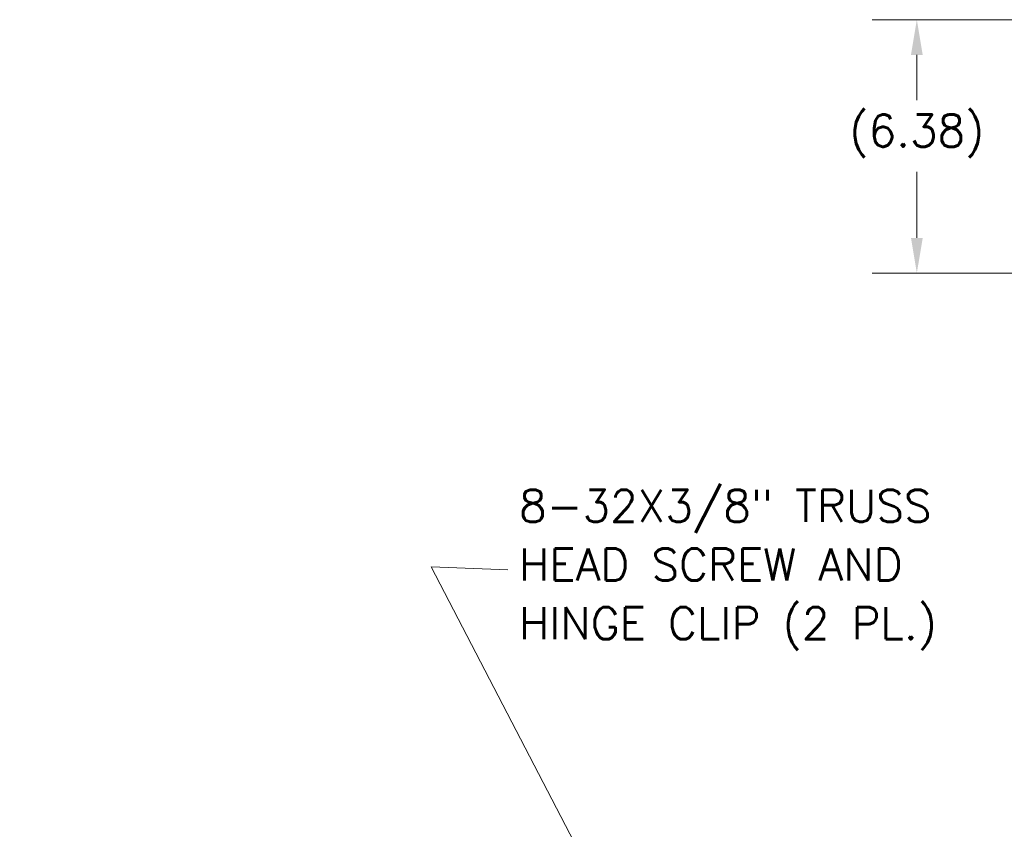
# Model space of a CAD drawing. Header units: inches. Extents: x 1 to 150, y 4 to 91.
# Tile 4 of 12: x 1 to 26, y 64 to 84. Entities that reach past the tile are written whole.
import ezdxf

# ---------------------------------------------------------------- set-up
doc = ezdxf.new("R2010")
doc.units = ezdxf.units.IN
doc.header["$LTSCALE"] = 9
doc.header["$MEASUREMENT"] = 0
doc.layers.add('Dimension (ANSI)', color=7, linetype='Continuous', lineweight=5)
doc.layers.add('Symbol (ANSI)', color=7, linetype='Continuous', lineweight=5)
doc.styles.add('ROMANS', font='romans.shx')
doc.dimstyles.new('Default (ANSI)', dxfattribs={"dimscale": 9, "dimtxt": 0.09, "dimasz": 0.098425, "dimexe": 0.125, "dimexo": 0.0625, "dimgap": 0.031496, "dimtad": 0, "dimtih": 1, "dimtoh": 1, "dimrnd": 1e-08, "dimzin": 0, "dimdsep": 46, "dimtxsty": 'ROMANS', "dimcen": 0.09, "dimdle": 0.393701, "dimclrd": 256, "dimclre": 256, "dimclrt": 256, "dimadec": 0, "dimazin": 0, "dimtfac": 1.111111, "dimtofl": 0, "dimtmove": 0, "dimatfit": 3, "dimfxl": 1, "dimtolj": 1, "dimtzin": 0, "dimlwd": -1, "dimlwe": -1, "dimarcsym": 0})
doc.dimstyles.new('Default (ANSI)$7', dxfattribs={"dimscale": 9, "dimtxt": 0.09, "dimasz": 0.098425, "dimexe": 0.125, "dimexo": 0.0625, "dimgap": 0.031496, "dimtad": 0, "dimtih": 1, "dimtoh": 1, "dimrnd": 1e-08, "dimzin": 0, "dimdsep": 46, "dimtxsty": 'ROMANS', "dimcen": 0.09, "dimdle": 0.393701, "dimclrd": 256, "dimclre": 256, "dimclrt": 256, "dimadec": 0, "dimazin": 0, "dimtfac": 1.111111, "dimtofl": 0, "dimtmove": 0, "dimatfit": 3, "dimfxl": 1, "dimtolj": 1, "dimtzin": 0, "dimlwd": -1, "dimlwe": -1, "dimarcsym": 0})

# ---------------------------------------------------------------- blocks, each defined once
blk = doc.blocks.new('*D22')
at = {"layer": 'Defpoints', "color": 0, "transparency": 16777216}
for p in [(36.462, 84.264), (23.636, 77.885), (36.337, 77.885)]:
    blk.add_point(p, dxfattribs=at)
at = {"layer": 'Dimension (ANSI)', "transparency": 16777216}
for p, q in [((35.9, 84.264), (22.511, 84.264)), ((23.636, 83.378), (23.636, 82.237)), ((23.636, 78.771), (23.636, 80.436)), ((35.774, 77.885), (22.511, 77.885))]:
    blk.add_line(p, q, dxfattribs=at)
for points in [[(23.488, 83.378), (23.784, 83.378), (23.636, 84.264)], [(23.488, 78.771), (23.784, 78.771), (23.636, 77.885)]]:
    blk.add_solid(points, dxfattribs=at)
at = {"layer": 'Dimension (ANSI)', "transparency": 16777216, "insert": (23.636, 81.336), "char_height": 0.81, "attachment_point": 5, "style": 'ROMANS'}
blk.add_mtext('\\A1;(6.38)', dxfattribs=at)

msp = doc.modelspace()

# ---------------------------------------------------------------- texts
at = {"layer": 'Symbol (ANSI)', "insert": (13.6254, 70.4113), "char_height": 0.81, "width": 12.727093, "attachment_point": 4, "line_spacing_factor": 1.093904, "style": 'ROMANS'}
msp.add_mtext('{8-32X3/8" TRUSS \\PHEAD SCREW AND\\PHINGE CLIP\\fRomanS|b0|i0;\\H0.8100; (2 PL.)}', dxfattribs=at)

# ---------------------------------------------------------------- dimensions: what is measured, and where the dimension line sits
at = {"layer": 'Dimension (ANSI)'}
dim = msp.add_linear_dim(base=(23.6359, 77.885), p1=(36.4625, 84.2636), p2=(36.337, 77.885), angle=90, text='(<>)', dimstyle='Default (ANSI)', override={"dimgap": 0.031496, "dimdec": 2, "dimtol": 0, "dimlim": 0, "dimtp": 0, "dimtm": 0, "dimtdec": 2, "dimatfit": 1}, dxfattribs=at)
dim.commit()
dim.dimension.update_dxf_attribs({"geometry": '*D22', "text_midpoint": (23.6359, 81.3364), "dimtype": 160})

# ---------------------------------------------------------------- leaders
at = {"layer": 'Symbol (ANSI)', "annotation_type": 0, "has_hookline": 1, "hookline_direction": 1, "text_width": 12.0019}
msp.add_leader([(17.2125, 59.3129), (11.4114, 70.4913), (13.3419, 70.4113)], dimstyle='Default (ANSI)$7', override={"dimtad": 0}, dxfattribs=at)

doc.saveas('drawing.dxf')
